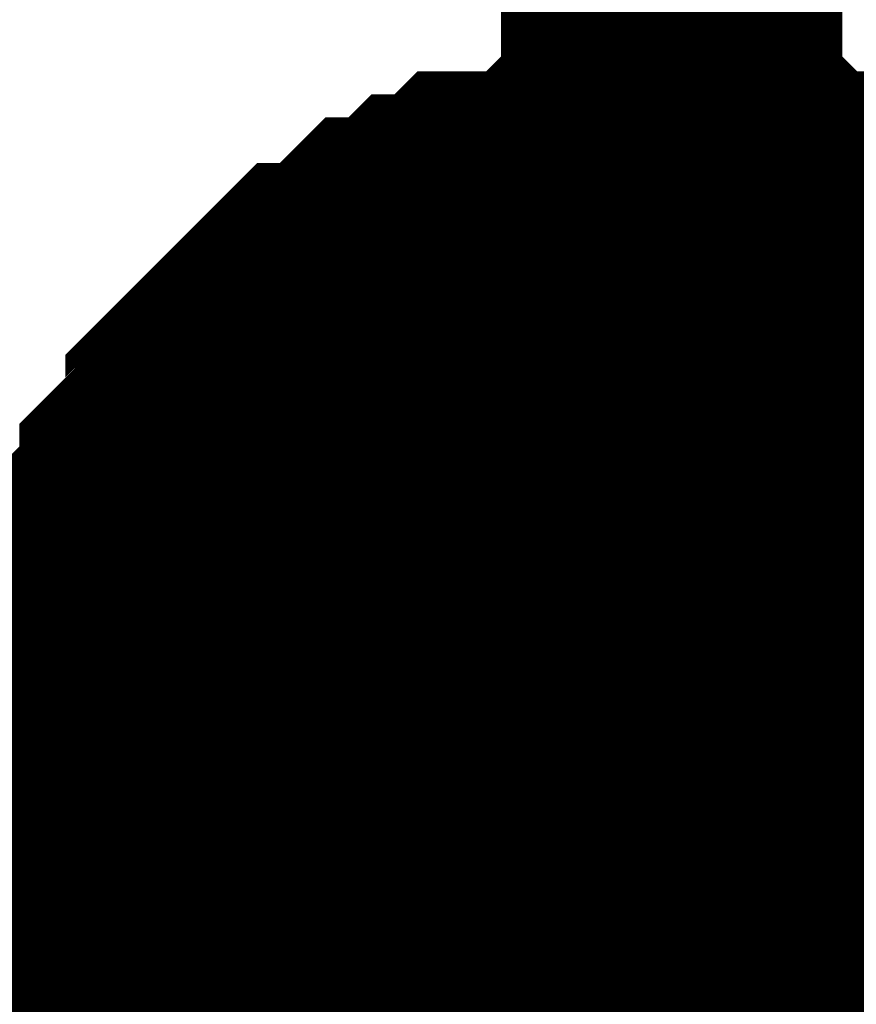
# Model space of a CAD drawing. Header units: inches. Extents: x 0 to 17, y 0 to 11.
# Tile 135 of 256: x 15.3274 to 15.3563, y 5.2929 to 5.3269. Entities that reach past the tile are written whole.
import ezdxf

# ---------------------------------------------------------------- set-up
doc = ezdxf.new("R2010")
doc.units = ezdxf.units.IN
doc.header["$MEASUREMENT"] = 0
doc.layers.add('Sheet', color=255, linetype='Continuous')

msp = doc.modelspace()

# ---------------------------------------------------------------- linework, layer by layer
at = {"layer": 'Sheet'}
for points in [[(15.349953, 6.400014, 0.0118, 0.0118, 0), (15.349953, 6.299308, 0.0118, 0.0118, 0), (15.349953, 6.199394, 0.0118, 0.0118, 0), (15.349953, 6.099481, 0.0118, 0.0118, 0), (15.349953, 5.999567, 0.0118, 0.0118, 0), (15.349953, 5.899654, 0.0118, 0.0118, 0), (15.349953, 5.79974, 0.0118, 0.0118, 0), (15.349953, 5.699827, 0.0118, 0.0118, 0), (15.349953, 5.599913, 0.0118, 0.0118, 0), (15.349953, 5.5, 0.0118, 0.0118, 0), (15.349953, 5.399294, 0.0118, 0.0118, 0), (15.349953, 5.29938, 0.0118, 0.0118, 0), (15.349953, 5.199467, 0.0118, 0.0118, 0), (15.349953, 4.99964, 0.0118, 0.0118, 0), (15.349953, 4.899726, 0.0118, 0.0118, 0)], [(15.330131, 5.29938, 0.0118, 0.0118, 0), (15.330131, 5.300173, 0.0118, 0.0118, 0), (15.330131, 5.301759, 0.0118, 0.0118, 0), (15.330131, 5.302552, 0.0118, 0.0118, 0), (15.330131, 5.303345, 0.0118, 0.0118, 0), (15.330924, 5.304138, 0.0118, 0.0118, 0), (15.330924, 5.305724, 0.0118, 0.0118, 0), (15.330924, 5.306517, 0.0118, 0.0118, 0), (15.331716, 5.30731, 0.0118, 0.0118, 0), (15.331716, 5.308103, 0.0118, 0.0118, 0), (15.332509, 5.308896, 0.0118, 0.0118, 0), (15.333302, 5.309689, 0.0118, 0.0118, 0), (15.333302, 5.310482, 0.0118, 0.0118, 0), (15.334095, 5.311275, 0.0118, 0.0118, 0), (15.334888, 5.312067, 0.0118, 0.0118, 0), (15.334888, 5.31286, 0.0118, 0.0118, 0), (15.335681, 5.313653, 0.0118, 0.0118, 0), (15.336474, 5.314446, 0.0118, 0.0118, 0), (15.337267, 5.315239, 0.0118, 0.0118, 0), (15.33806, 5.316032, 0.0118, 0.0118, 0), (15.338853, 5.316032, 0.0118, 0.0118, 0), (15.339646, 5.316825, 0.0118, 0.0118, 0), (15.340438, 5.317618, 0.0118, 0.0118, 0), (15.341231, 5.317618, 0.0118, 0.0118, 0), (15.342024, 5.318411, 0.0118, 0.0118, 0), (15.342817, 5.318411, 0.0118, 0.0118, 0), (15.34361, 5.319204, 0.0118, 0.0118, 0), (15.345196, 5.319204, 0.0118, 0.0118, 0), (15.345989, 5.319204, 0.0118, 0.0118, 0), (15.346782, 5.319997, 0.0118, 0.0118, 0), (15.347575, 5.319997, 0.0118, 0.0118, 0), (15.34916, 5.319997, 0.0118, 0.0118, 0), (15.349953, 5.319997, 0.0118, 0.0118, 0)], [(15.330131, 5.29938, 0.0118, 0.0118, 0), (15.330131, 5.300173, 0.0118, 0.0118, 0), (15.330131, 5.301759, 0.0118, 0.0118, 0), (15.330131, 5.302552, 0.0118, 0.0118, 0), (15.330131, 5.303345, 0.0118, 0.0118, 0), (15.330924, 5.304138, 0.0118, 0.0118, 0), (15.330924, 5.305724, 0.0118, 0.0118, 0), (15.330924, 5.306517, 0.0118, 0.0118, 0), (15.331716, 5.30731, 0.0118, 0.0118, 0), (15.331716, 5.308103, 0.0118, 0.0118, 0), (15.332509, 5.308896, 0.0118, 0.0118, 0), (15.333302, 5.309689, 0.0118, 0.0118, 0), (15.333302, 5.310482, 0.0118, 0.0118, 0), (15.334095, 5.311275, 0.0118, 0.0118, 0), (15.334888, 5.312067, 0.0118, 0.0118, 0), (15.334888, 5.31286, 0.0118, 0.0118, 0), (15.335681, 5.313653, 0.0118, 0.0118, 0), (15.336474, 5.314446, 0.0118, 0.0118, 0), (15.337267, 5.315239, 0.0118, 0.0118, 0), (15.33806, 5.316032, 0.0118, 0.0118, 0), (15.338853, 5.316032, 0.0118, 0.0118, 0), (15.339646, 5.316825, 0.0118, 0.0118, 0), (15.340438, 5.317618, 0.0118, 0.0118, 0), (15.341231, 5.317618, 0.0118, 0.0118, 0), (15.342024, 5.318411, 0.0118, 0.0118, 0), (15.342817, 5.318411, 0.0118, 0.0118, 0), (15.34361, 5.319204, 0.0118, 0.0118, 0), (15.345196, 5.319204, 0.0118, 0.0118, 0), (15.345989, 5.319204, 0.0118, 0.0118, 0), (15.346782, 5.319997, 0.0118, 0.0118, 0), (15.347575, 5.319997, 0.0118, 0.0118, 0), (15.34916, 5.319997, 0.0118, 0.0118, 0), (15.349953, 5.319997, 0.0118, 0.0118, 0)], [(15.330131, 5.29938, 0.0118, 0.0118, 0), (15.330131, 5.300173, 0.0118, 0.0118, 0), (15.330131, 5.301759, 0.0118, 0.0118, 0), (15.330131, 5.302552, 0.0118, 0.0118, 0), (15.330131, 5.303345, 0.0118, 0.0118, 0), (15.330924, 5.304138, 0.0118, 0.0118, 0), (15.330924, 5.305724, 0.0118, 0.0118, 0), (15.330924, 5.306517, 0.0118, 0.0118, 0), (15.331716, 5.30731, 0.0118, 0.0118, 0), (15.331716, 5.308103, 0.0118, 0.0118, 0), (15.332509, 5.308896, 0.0118, 0.0118, 0), (15.333302, 5.309689, 0.0118, 0.0118, 0), (15.333302, 5.310482, 0.0118, 0.0118, 0), (15.334095, 5.311275, 0.0118, 0.0118, 0), (15.334888, 5.312067, 0.0118, 0.0118, 0), (15.334888, 5.31286, 0.0118, 0.0118, 0), (15.335681, 5.313653, 0.0118, 0.0118, 0), (15.336474, 5.314446, 0.0118, 0.0118, 0), (15.337267, 5.315239, 0.0118, 0.0118, 0), (15.33806, 5.316032, 0.0118, 0.0118, 0), (15.338853, 5.316032, 0.0118, 0.0118, 0), (15.339646, 5.316825, 0.0118, 0.0118, 0), (15.340438, 5.317618, 0.0118, 0.0118, 0), (15.341231, 5.317618, 0.0118, 0.0118, 0), (15.342024, 5.318411, 0.0118, 0.0118, 0), (15.342817, 5.318411, 0.0118, 0.0118, 0), (15.34361, 5.319204, 0.0118, 0.0118, 0), (15.345196, 5.319204, 0.0118, 0.0118, 0), (15.345989, 5.319204, 0.0118, 0.0118, 0), (15.346782, 5.319997, 0.0118, 0.0118, 0), (15.347575, 5.319997, 0.0118, 0.0118, 0), (15.34916, 5.319997, 0.0118, 0.0118, 0), (15.349953, 5.319997, 0.0118, 0.0118, 0)], [(15.330131, 5.29938, 0.0118, 0.0118, 0), (15.330131, 5.300173, 0.0118, 0.0118, 0), (15.330131, 5.301759, 0.0118, 0.0118, 0), (15.330131, 5.302552, 0.0118, 0.0118, 0), (15.330131, 5.303345, 0.0118, 0.0118, 0), (15.330924, 5.304138, 0.0118, 0.0118, 0), (15.330924, 5.305724, 0.0118, 0.0118, 0), (15.330924, 5.306517, 0.0118, 0.0118, 0), (15.331716, 5.30731, 0.0118, 0.0118, 0), (15.331716, 5.308103, 0.0118, 0.0118, 0), (15.332509, 5.308896, 0.0118, 0.0118, 0), (15.333302, 5.309689, 0.0118, 0.0118, 0), (15.333302, 5.310482, 0.0118, 0.0118, 0), (15.334095, 5.311275, 0.0118, 0.0118, 0), (15.334888, 5.312067, 0.0118, 0.0118, 0), (15.334888, 5.31286, 0.0118, 0.0118, 0), (15.335681, 5.313653, 0.0118, 0.0118, 0), (15.336474, 5.314446, 0.0118, 0.0118, 0), (15.337267, 5.315239, 0.0118, 0.0118, 0), (15.33806, 5.316032, 0.0118, 0.0118, 0), (15.338853, 5.316032, 0.0118, 0.0118, 0), (15.339646, 5.316825, 0.0118, 0.0118, 0), (15.340438, 5.317618, 0.0118, 0.0118, 0), (15.341231, 5.317618, 0.0118, 0.0118, 0), (15.342024, 5.318411, 0.0118, 0.0118, 0), (15.342817, 5.318411, 0.0118, 0.0118, 0), (15.34361, 5.319204, 0.0118, 0.0118, 0), (15.345196, 5.319204, 0.0118, 0.0118, 0), (15.345989, 5.319204, 0.0118, 0.0118, 0), (15.346782, 5.319997, 0.0118, 0.0118, 0), (15.347575, 5.319997, 0.0118, 0.0118, 0), (15.34916, 5.319997, 0.0118, 0.0118, 0), (15.349953, 5.319997, 0.0118, 0.0118, 0)], [(15.349953, 5.319997, 0.0118, 0.0118, 0), (15.349953, 5.319997, 0.0118, 0.0118, 0)], [(15.349953, 5.319997, 0.0118, 0.0118, 0), (15.350746, 5.319997, 0.0118, 0.0118, 0), (15.352332, 5.319997, 0.0118, 0.0118, 0), (15.353125, 5.319997, 0.0118, 0.0118, 0), (15.353918, 5.319204, 0.0118, 0.0118, 0), (15.354711, 5.319204, 0.0118, 0.0118, 0), (15.356297, 5.319204, 0.0118, 0.0118, 0), (15.35709, 5.318411, 0.0118, 0.0118, 0), (15.357882, 5.318411, 0.0118, 0.0118, 0), (15.358675, 5.317618, 0.0118, 0.0118, 0), (15.359468, 5.317618, 0.0118, 0.0118, 0), (15.360261, 5.316825, 0.0118, 0.0118, 0), (15.361054, 5.316032, 0.0118, 0.0118, 0), (15.361847, 5.316032, 0.0118, 0.0118, 0), (15.36264, 5.315239, 0.0118, 0.0118, 0)], [(15.349953, 5.319997, 0.0118, 0.0118, 0), (15.349953, 5.319997, 0.0118, 0.0118, 0)], [(15.349953, 5.319997, 0.0118, 0.0118, 0), (15.350746, 5.319997, 0.0118, 0.0118, 0), (15.352332, 5.319997, 0.0118, 0.0118, 0), (15.353125, 5.319997, 0.0118, 0.0118, 0), (15.353918, 5.319204, 0.0118, 0.0118, 0), (15.354711, 5.319204, 0.0118, 0.0118, 0), (15.356297, 5.319204, 0.0118, 0.0118, 0), (15.35709, 5.318411, 0.0118, 0.0118, 0), (15.357882, 5.318411, 0.0118, 0.0118, 0), (15.358675, 5.317618, 0.0118, 0.0118, 0), (15.359468, 5.317618, 0.0118, 0.0118, 0), (15.360261, 5.316825, 0.0118, 0.0118, 0), (15.361054, 5.316032, 0.0118, 0.0118, 0), (15.361847, 5.316032, 0.0118, 0.0118, 0), (15.36264, 5.315239, 0.0118, 0.0118, 0)], [(15.349953, 5.319997, 0.0118, 0.0118, 0), (15.349953, 5.319997, 0.0118, 0.0118, 0)], [(15.349953, 5.319997, 0.0118, 0.0118, 0), (15.350746, 5.319997, 0.0118, 0.0118, 0), (15.352332, 5.319997, 0.0118, 0.0118, 0), (15.353125, 5.319997, 0.0118, 0.0118, 0), (15.353918, 5.319204, 0.0118, 0.0118, 0), (15.354711, 5.319204, 0.0118, 0.0118, 0), (15.356297, 5.319204, 0.0118, 0.0118, 0), (15.35709, 5.318411, 0.0118, 0.0118, 0), (15.357882, 5.318411, 0.0118, 0.0118, 0), (15.358675, 5.317618, 0.0118, 0.0118, 0), (15.359468, 5.317618, 0.0118, 0.0118, 0), (15.360261, 5.316825, 0.0118, 0.0118, 0), (15.361054, 5.316032, 0.0118, 0.0118, 0), (15.361847, 5.316032, 0.0118, 0.0118, 0), (15.36264, 5.315239, 0.0118, 0.0118, 0)], [(15.349953, 5.319997, 0.0118, 0.0118, 0), (15.349953, 5.319997, 0.0118, 0.0118, 0)], [(15.349953, 5.319997, 0.0118, 0.0118, 0), (15.350746, 5.319997, 0.0118, 0.0118, 0), (15.352332, 5.319997, 0.0118, 0.0118, 0), (15.353125, 5.319997, 0.0118, 0.0118, 0), (15.353918, 5.319204, 0.0118, 0.0118, 0), (15.354711, 5.319204, 0.0118, 0.0118, 0), (15.356297, 5.319204, 0.0118, 0.0118, 0), (15.35709, 5.318411, 0.0118, 0.0118, 0), (15.357882, 5.318411, 0.0118, 0.0118, 0), (15.358675, 5.317618, 0.0118, 0.0118, 0), (15.359468, 5.317618, 0.0118, 0.0118, 0), (15.360261, 5.316825, 0.0118, 0.0118, 0), (15.361054, 5.316032, 0.0118, 0.0118, 0), (15.361847, 5.316032, 0.0118, 0.0118, 0), (15.36264, 5.315239, 0.0118, 0.0118, 0)], [(15.330131, 5.29938, 0.0039, 0.0039, 0), (15.330131, 5.300173, 0.0039, 0.0039, 0), (15.330131, 5.301759, 0.0039, 0.0039, 0), (15.330131, 5.302552, 0.0039, 0.0039, 0), (15.330131, 5.303345, 0.0039, 0.0039, 0), (15.330924, 5.304138, 0.0039, 0.0039, 0), (15.330924, 5.305724, 0.0039, 0.0039, 0), (15.330924, 5.306517, 0.0039, 0.0039, 0), (15.331716, 5.30731, 0.0039, 0.0039, 0), (15.331716, 5.308103, 0.0039, 0.0039, 0), (15.332509, 5.308896, 0.0039, 0.0039, 0), (15.333302, 5.309689, 0.0039, 0.0039, 0), (15.333302, 5.310482, 0.0039, 0.0039, 0), (15.334095, 5.311275, 0.0039, 0.0039, 0), (15.334888, 5.312067, 0.0039, 0.0039, 0), (15.334888, 5.31286, 0.0039, 0.0039, 0), (15.335681, 5.313653, 0.0039, 0.0039, 0), (15.336474, 5.314446, 0.0039, 0.0039, 0), (15.337267, 5.315239, 0.0039, 0.0039, 0), (15.33806, 5.316032, 0.0039, 0.0039, 0), (15.338853, 5.316032, 0.0039, 0.0039, 0), (15.339646, 5.316825, 0.0039, 0.0039, 0), (15.340438, 5.317618, 0.0039, 0.0039, 0), (15.341231, 5.317618, 0.0039, 0.0039, 0), (15.342024, 5.318411, 0.0039, 0.0039, 0), (15.342817, 5.318411, 0.0039, 0.0039, 0), (15.34361, 5.319204, 0.0039, 0.0039, 0), (15.345196, 5.319204, 0.0039, 0.0039, 0), (15.345989, 5.319204, 0.0039, 0.0039, 0), (15.346782, 5.319997, 0.0039, 0.0039, 0), (15.347575, 5.319997, 0.0039, 0.0039, 0), (15.34916, 5.319997, 0.0039, 0.0039, 0), (15.349953, 5.319997, 0.0039, 0.0039, 0)], [(15.330131, 5.29938, 0.0039, 0.0039, 0), (15.330131, 5.300173, 0.0039, 0.0039, 0), (15.330131, 5.301759, 0.0039, 0.0039, 0), (15.330131, 5.302552, 0.0039, 0.0039, 0), (15.330131, 5.303345, 0.0039, 0.0039, 0), (15.330924, 5.304138, 0.0039, 0.0039, 0), (15.330924, 5.305724, 0.0039, 0.0039, 0), (15.330924, 5.306517, 0.0039, 0.0039, 0), (15.331716, 5.30731, 0.0039, 0.0039, 0), (15.331716, 5.308103, 0.0039, 0.0039, 0), (15.332509, 5.308896, 0.0039, 0.0039, 0), (15.333302, 5.309689, 0.0039, 0.0039, 0), (15.333302, 5.310482, 0.0039, 0.0039, 0), (15.334095, 5.311275, 0.0039, 0.0039, 0), (15.334888, 5.312067, 0.0039, 0.0039, 0), (15.334888, 5.31286, 0.0039, 0.0039, 0), (15.335681, 5.313653, 0.0039, 0.0039, 0), (15.336474, 5.314446, 0.0039, 0.0039, 0), (15.337267, 5.315239, 0.0039, 0.0039, 0), (15.33806, 5.316032, 0.0039, 0.0039, 0), (15.338853, 5.316032, 0.0039, 0.0039, 0), (15.339646, 5.316825, 0.0039, 0.0039, 0), (15.340438, 5.317618, 0.0039, 0.0039, 0), (15.341231, 5.317618, 0.0039, 0.0039, 0), (15.342024, 5.318411, 0.0039, 0.0039, 0), (15.342817, 5.318411, 0.0039, 0.0039, 0), (15.34361, 5.319204, 0.0039, 0.0039, 0), (15.345196, 5.319204, 0.0039, 0.0039, 0), (15.345989, 5.319204, 0.0039, 0.0039, 0), (15.346782, 5.319997, 0.0039, 0.0039, 0), (15.347575, 5.319997, 0.0039, 0.0039, 0), (15.34916, 5.319997, 0.0039, 0.0039, 0), (15.349953, 5.319997, 0.0039, 0.0039, 0)], [(15.330131, 5.29938, 0.0039, 0.0039, 0), (15.330131, 5.300173, 0.0039, 0.0039, 0), (15.330131, 5.301759, 0.0039, 0.0039, 0), (15.330131, 5.302552, 0.0039, 0.0039, 0), (15.330131, 5.303345, 0.0039, 0.0039, 0), (15.330924, 5.304138, 0.0039, 0.0039, 0), (15.330924, 5.305724, 0.0039, 0.0039, 0), (15.330924, 5.306517, 0.0039, 0.0039, 0), (15.331716, 5.30731, 0.0039, 0.0039, 0), (15.331716, 5.308103, 0.0039, 0.0039, 0), (15.332509, 5.308896, 0.0039, 0.0039, 0), (15.333302, 5.309689, 0.0039, 0.0039, 0), (15.333302, 5.310482, 0.0039, 0.0039, 0), (15.334095, 5.311275, 0.0039, 0.0039, 0), (15.334888, 5.312067, 0.0039, 0.0039, 0), (15.334888, 5.31286, 0.0039, 0.0039, 0), (15.335681, 5.313653, 0.0039, 0.0039, 0), (15.336474, 5.314446, 0.0039, 0.0039, 0), (15.337267, 5.315239, 0.0039, 0.0039, 0), (15.33806, 5.316032, 0.0039, 0.0039, 0), (15.338853, 5.316032, 0.0039, 0.0039, 0), (15.339646, 5.316825, 0.0039, 0.0039, 0), (15.340438, 5.317618, 0.0039, 0.0039, 0), (15.341231, 5.317618, 0.0039, 0.0039, 0), (15.342024, 5.318411, 0.0039, 0.0039, 0), (15.342817, 5.318411, 0.0039, 0.0039, 0), (15.34361, 5.319204, 0.0039, 0.0039, 0), (15.345196, 5.319204, 0.0039, 0.0039, 0), (15.345989, 5.319204, 0.0039, 0.0039, 0), (15.346782, 5.319997, 0.0039, 0.0039, 0), (15.347575, 5.319997, 0.0039, 0.0039, 0), (15.34916, 5.319997, 0.0039, 0.0039, 0), (15.349953, 5.319997, 0.0039, 0.0039, 0)], [(15.330131, 5.29938, 0.0039, 0.0039, 0), (15.330131, 5.300173, 0.0039, 0.0039, 0), (15.330131, 5.301759, 0.0039, 0.0039, 0), (15.330131, 5.302552, 0.0039, 0.0039, 0), (15.330131, 5.303345, 0.0039, 0.0039, 0), (15.330924, 5.304138, 0.0039, 0.0039, 0), (15.330924, 5.305724, 0.0039, 0.0039, 0), (15.330924, 5.306517, 0.0039, 0.0039, 0), (15.331716, 5.30731, 0.0039, 0.0039, 0), (15.331716, 5.308103, 0.0039, 0.0039, 0), (15.332509, 5.308896, 0.0039, 0.0039, 0), (15.333302, 5.309689, 0.0039, 0.0039, 0), (15.333302, 5.310482, 0.0039, 0.0039, 0), (15.334095, 5.311275, 0.0039, 0.0039, 0), (15.334888, 5.312067, 0.0039, 0.0039, 0), (15.334888, 5.31286, 0.0039, 0.0039, 0), (15.335681, 5.313653, 0.0039, 0.0039, 0), (15.336474, 5.314446, 0.0039, 0.0039, 0), (15.337267, 5.315239, 0.0039, 0.0039, 0), (15.33806, 5.316032, 0.0039, 0.0039, 0), (15.338853, 5.316032, 0.0039, 0.0039, 0), (15.339646, 5.316825, 0.0039, 0.0039, 0), (15.340438, 5.317618, 0.0039, 0.0039, 0), (15.341231, 5.317618, 0.0039, 0.0039, 0), (15.342024, 5.318411, 0.0039, 0.0039, 0), (15.342817, 5.318411, 0.0039, 0.0039, 0), (15.34361, 5.319204, 0.0039, 0.0039, 0), (15.345196, 5.319204, 0.0039, 0.0039, 0), (15.345989, 5.319204, 0.0039, 0.0039, 0), (15.346782, 5.319997, 0.0039, 0.0039, 0), (15.347575, 5.319997, 0.0039, 0.0039, 0), (15.34916, 5.319997, 0.0039, 0.0039, 0), (15.349953, 5.319997, 0.0039, 0.0039, 0)], [(15.349953, 5.319997, 0.0039, 0.0039, 0), (15.349953, 5.319997, 0.0039, 0.0039, 0)], [(15.349953, 5.319997, 0.0039, 0.0039, 0), (15.350746, 5.319997, 0.0039, 0.0039, 0), (15.352332, 5.319997, 0.0039, 0.0039, 0), (15.353125, 5.319997, 0.0039, 0.0039, 0), (15.353918, 5.319204, 0.0039, 0.0039, 0), (15.354711, 5.319204, 0.0039, 0.0039, 0), (15.356297, 5.319204, 0.0039, 0.0039, 0), (15.35709, 5.318411, 0.0039, 0.0039, 0), (15.357882, 5.318411, 0.0039, 0.0039, 0), (15.358675, 5.317618, 0.0039, 0.0039, 0)], [(15.349953, 5.319997, 0.0039, 0.0039, 0), (15.349953, 5.319997, 0.0039, 0.0039, 0)], [(15.349953, 5.319997, 0.0039, 0.0039, 0), (15.350746, 5.319997, 0.0039, 0.0039, 0), (15.352332, 5.319997, 0.0039, 0.0039, 0), (15.353125, 5.319997, 0.0039, 0.0039, 0), (15.353918, 5.319204, 0.0039, 0.0039, 0), (15.354711, 5.319204, 0.0039, 0.0039, 0), (15.356297, 5.319204, 0.0039, 0.0039, 0), (15.35709, 5.318411, 0.0039, 0.0039, 0), (15.357882, 5.318411, 0.0039, 0.0039, 0), (15.358675, 5.317618, 0.0039, 0.0039, 0)], [(15.349953, 5.319997, 0.0039, 0.0039, 0), (15.349953, 5.319997, 0.0039, 0.0039, 0)], [(15.349953, 5.319997, 0.0039, 0.0039, 0), (15.350746, 5.319997, 0.0039, 0.0039, 0), (15.352332, 5.319997, 0.0039, 0.0039, 0), (15.353125, 5.319997, 0.0039, 0.0039, 0), (15.353918, 5.319204, 0.0039, 0.0039, 0), (15.354711, 5.319204, 0.0039, 0.0039, 0), (15.356297, 5.319204, 0.0039, 0.0039, 0), (15.35709, 5.318411, 0.0039, 0.0039, 0), (15.357882, 5.318411, 0.0039, 0.0039, 0), (15.358675, 5.317618, 0.0039, 0.0039, 0)], [(15.349953, 5.319997, 0.0039, 0.0039, 0), (15.349953, 5.319997, 0.0039, 0.0039, 0)], [(15.349953, 5.319997, 0.0039, 0.0039, 0), (15.350746, 5.319997, 0.0039, 0.0039, 0), (15.352332, 5.319997, 0.0039, 0.0039, 0), (15.353125, 5.319997, 0.0039, 0.0039, 0), (15.353918, 5.319204, 0.0039, 0.0039, 0), (15.354711, 5.319204, 0.0039, 0.0039, 0), (15.356297, 5.319204, 0.0039, 0.0039, 0), (15.35709, 5.318411, 0.0039, 0.0039, 0), (15.357882, 5.318411, 0.0039, 0.0039, 0), (15.358675, 5.317618, 0.0039, 0.0039, 0)], [(15.100187, 5.29938, 0.0118, 0.0118, 0), (15.349953, 5.29938, 0.0118, 0.0118, 0)], [(15.334888, 5.286693, 0.0118, 0.0118, 0), (15.334095, 5.287486, 0.0118, 0.0118, 0), (15.333302, 5.288279, 0.0118, 0.0118, 0), (15.333302, 5.289072, 0.0118, 0.0118, 0), (15.332509, 5.289864, 0.0118, 0.0118, 0), (15.331716, 5.290657, 0.0118, 0.0118, 0), (15.331716, 5.29145, 0.0118, 0.0118, 0), (15.330924, 5.292243, 0.0118, 0.0118, 0), (15.330924, 5.293036, 0.0118, 0.0118, 0), (15.330924, 5.294622, 0.0118, 0.0118, 0), (15.330131, 5.295415, 0.0118, 0.0118, 0), (15.330131, 5.296208, 0.0118, 0.0118, 0), (15.330131, 5.297001, 0.0118, 0.0118, 0), (15.330131, 5.298587, 0.0118, 0.0118, 0), (15.330131, 5.29938, 0.0118, 0.0118, 0)], [(15.330131, 5.29938, 0.0118, 0.0118, 0), (15.330131, 5.29938, 0.0118, 0.0118, 0)], [(15.334888, 5.286693, 0.0118, 0.0118, 0), (15.334095, 5.287486, 0.0118, 0.0118, 0), (15.333302, 5.288279, 0.0118, 0.0118, 0), (15.333302, 5.289072, 0.0118, 0.0118, 0), (15.332509, 5.289864, 0.0118, 0.0118, 0), (15.331716, 5.290657, 0.0118, 0.0118, 0), (15.331716, 5.29145, 0.0118, 0.0118, 0), (15.330924, 5.292243, 0.0118, 0.0118, 0), (15.330924, 5.293036, 0.0118, 0.0118, 0), (15.330924, 5.294622, 0.0118, 0.0118, 0), (15.330131, 5.295415, 0.0118, 0.0118, 0), (15.330131, 5.296208, 0.0118, 0.0118, 0), (15.330131, 5.297001, 0.0118, 0.0118, 0), (15.330131, 5.298587, 0.0118, 0.0118, 0), (15.330131, 5.29938, 0.0118, 0.0118, 0)], [(15.330131, 5.29938, 0.0118, 0.0118, 0), (15.330131, 5.29938, 0.0118, 0.0118, 0)], [(15.334888, 5.286693, 0.0118, 0.0118, 0), (15.334095, 5.287486, 0.0118, 0.0118, 0), (15.333302, 5.288279, 0.0118, 0.0118, 0), (15.333302, 5.289072, 0.0118, 0.0118, 0), (15.332509, 5.289864, 0.0118, 0.0118, 0), (15.331716, 5.290657, 0.0118, 0.0118, 0), (15.331716, 5.29145, 0.0118, 0.0118, 0), (15.330924, 5.292243, 0.0118, 0.0118, 0), (15.330924, 5.293036, 0.0118, 0.0118, 0), (15.330924, 5.294622, 0.0118, 0.0118, 0), (15.330131, 5.295415, 0.0118, 0.0118, 0), (15.330131, 5.296208, 0.0118, 0.0118, 0), (15.330131, 5.297001, 0.0118, 0.0118, 0), (15.330131, 5.298587, 0.0118, 0.0118, 0), (15.330131, 5.29938, 0.0118, 0.0118, 0)], [(15.330131, 5.29938, 0.0118, 0.0118, 0), (15.330131, 5.29938, 0.0118, 0.0118, 0)], [(15.334888, 5.286693, 0.0118, 0.0118, 0), (15.334095, 5.287486, 0.0118, 0.0118, 0), (15.333302, 5.288279, 0.0118, 0.0118, 0), (15.333302, 5.289072, 0.0118, 0.0118, 0), (15.332509, 5.289864, 0.0118, 0.0118, 0), (15.331716, 5.290657, 0.0118, 0.0118, 0), (15.331716, 5.29145, 0.0118, 0.0118, 0), (15.330924, 5.292243, 0.0118, 0.0118, 0), (15.330924, 5.293036, 0.0118, 0.0118, 0), (15.330924, 5.294622, 0.0118, 0.0118, 0), (15.330131, 5.295415, 0.0118, 0.0118, 0), (15.330131, 5.296208, 0.0118, 0.0118, 0), (15.330131, 5.297001, 0.0118, 0.0118, 0), (15.330131, 5.298587, 0.0118, 0.0118, 0), (15.330131, 5.29938, 0.0118, 0.0118, 0)], [(15.330131, 5.29938, 0.0118, 0.0118, 0), (15.330131, 5.29938, 0.0118, 0.0118, 0)], [(15.331716, 5.290657, 0.0039, 0.0039, 0), (15.331716, 5.29145, 0.0039, 0.0039, 0), (15.330924, 5.292243, 0.0039, 0.0039, 0), (15.330924, 5.293036, 0.0039, 0.0039, 0), (15.330924, 5.294622, 0.0039, 0.0039, 0), (15.330131, 5.295415, 0.0039, 0.0039, 0), (15.330131, 5.296208, 0.0039, 0.0039, 0), (15.330131, 5.297001, 0.0039, 0.0039, 0), (15.330131, 5.298587, 0.0039, 0.0039, 0), (15.330131, 5.29938, 0.0039, 0.0039, 0)], [(15.330131, 5.29938, 0.0039, 0.0039, 0), (15.330131, 5.29938, 0.0039, 0.0039, 0)], [(15.331716, 5.290657, 0.0039, 0.0039, 0), (15.331716, 5.29145, 0.0039, 0.0039, 0), (15.330924, 5.292243, 0.0039, 0.0039, 0), (15.330924, 5.293036, 0.0039, 0.0039, 0), (15.330924, 5.294622, 0.0039, 0.0039, 0), (15.330131, 5.295415, 0.0039, 0.0039, 0), (15.330131, 5.296208, 0.0039, 0.0039, 0), (15.330131, 5.297001, 0.0039, 0.0039, 0), (15.330131, 5.298587, 0.0039, 0.0039, 0), (15.330131, 5.29938, 0.0039, 0.0039, 0)], [(15.330131, 5.29938, 0.0039, 0.0039, 0), (15.330131, 5.29938, 0.0039, 0.0039, 0)], [(15.331716, 5.290657, 0.0039, 0.0039, 0), (15.331716, 5.29145, 0.0039, 0.0039, 0), (15.330924, 5.292243, 0.0039, 0.0039, 0), (15.330924, 5.293036, 0.0039, 0.0039, 0), (15.330924, 5.294622, 0.0039, 0.0039, 0), (15.330131, 5.295415, 0.0039, 0.0039, 0), (15.330131, 5.296208, 0.0039, 0.0039, 0), (15.330131, 5.297001, 0.0039, 0.0039, 0), (15.330131, 5.298587, 0.0039, 0.0039, 0), (15.330131, 5.29938, 0.0039, 0.0039, 0)], [(15.330131, 5.29938, 0.0039, 0.0039, 0), (15.330131, 5.29938, 0.0039, 0.0039, 0)], [(15.331716, 5.290657, 0.0039, 0.0039, 0), (15.331716, 5.29145, 0.0039, 0.0039, 0), (15.330924, 5.292243, 0.0039, 0.0039, 0), (15.330924, 5.293036, 0.0039, 0.0039, 0), (15.330924, 5.294622, 0.0039, 0.0039, 0), (15.330131, 5.295415, 0.0039, 0.0039, 0), (15.330131, 5.296208, 0.0039, 0.0039, 0), (15.330131, 5.297001, 0.0039, 0.0039, 0), (15.330131, 5.298587, 0.0039, 0.0039, 0), (15.330131, 5.29938, 0.0039, 0.0039, 0)], [(15.330131, 5.29938, 0.0039, 0.0039, 0), (15.330131, 5.29938, 0.0039, 0.0039, 0)]]:
    msp.add_lwpolyline(points, format="xyseb", dxfattribs=at)
msp.add_lwpolyline([(15.34, 5.3, 0.02, 0.02, 1), (15.36, 5.3, 0.02, 0.02, 1)], format="xyseb", close=True, dxfattribs=at)

doc.saveas('drawing.dxf')
